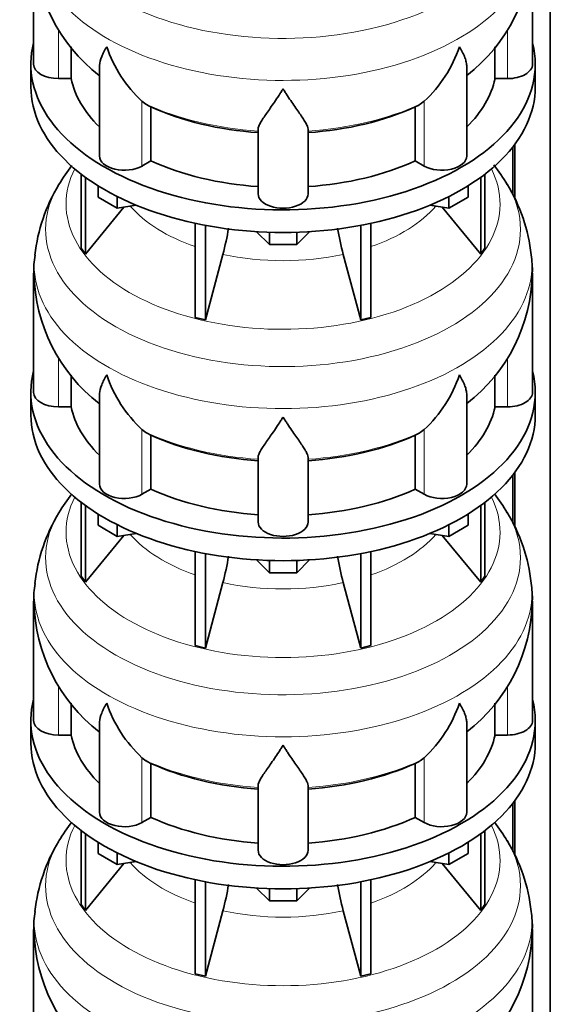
# Model space of a CAD drawing. Header units: millimetres. Extents: x 166 to 762, y -3713 to 2360.
# Tile 8 of 28: x 569 to 761, y -1804 to -1449. Entities that reach past the tile are written whole.
import ezdxf

# ---------------------------------------------------------------- set-up
doc = ezdxf.new("R2010")
doc.units = ezdxf.units.MM
doc.layers.add('LOW_134-18', color=7, linetype='Continuous')
doc.layers.add('VSI134_DIFFUSORE', color=7, linetype='Continuous')

# ---------------------------------------------------------------- blocks, each defined once
blk = doc.blocks.new('SE4')
at = {"layer": 'LOW_134-18', "color": 7, "linetype": 'Continuous', "lineweight": 35}
for p, q in [((760.76, -3445.82), (760.76, -1302.18)), ((747.26, -1495.08), (747.26, -1512.53)), ((748.01, -1494.09), (748.01, -1514)), ((748.01, -1612.48), (748.01, -1632.39)), ((747.26, -1613.47), (747.26, -1630.92)), ((747.26, -1731.86), (747.26, -1749.31)), ((748.01, -1730.87), (748.01, -1750.78))]:
    blk.add_line(p, q, dxfattribs=at)
at = {"layer": 'VSI134_DIFFUSORE', "color": 7, "linetype": 'Continuous', "lineweight": 35}
for p, q in [((574.33, -1422.22), (574.33, -1465.28)), ((754.33, -1465.28), (754.33, -1422.22)), ((587.86, -1470.47), (587.86, -1459)), ((740.8, -1459.03), (740.8, -1470.47)), ((573.33, -1465.28), (573.33, -1473.44)), ((598.06, -1466.18), (598.06, -1498.34)), ((730.61, -1498.34), (730.61, -1466.06)), ((755.33, -1473.44), (755.33, -1465.28)), ((583.33, -1470.47), (587.86, -1470.47)), ((740.8, -1470.47), (745.33, -1470.47)), ((614.84, -1479.72), (613.42, -1478.67)), ((616.62, -1500.17), (616.62, -1480.69)), ((712.04, -1480.69), (712.04, -1500.17)), ((715.24, -1478.67), (713.82, -1479.72)), ((655.33, -1512.04), (655.33, -1488.69)), ((673.33, -1512.04), (673.33, -1488.69)), ((613.42, -1502.02), (616.62, -1500.17)), ((712.04, -1500.17), (715.24, -1502.02)), ((591.5, -1504.94), (591.5, -1531.62)), ((737.16, -1504.94), (737.16, -1531.62)), ((593.03, -1506.09), (593.03, -1533.75)), ((597.58, -1513.2), (597.58, -1509.15)), ((731.09, -1513.2), (731.09, -1509.15)), ((735.63, -1506.09), (735.63, -1533.75)), ((604.52, -1517.21), (604.52, -1513.03)), ((724.15, -1517.21), (724.15, -1513.03)), ((604.52, -1517.21), (597.58, -1513.2)), ((611.34, -1516.15), (604.52, -1517.21)), ((724.15, -1517.21), (717.32, -1516.15)), ((731.09, -1513.2), (724.15, -1517.21)), ((593.03, -1533.75), (606.9, -1516.84)), ((721.77, -1516.84), (735.63, -1533.75)), ((632.64, -1522.69), (632.64, -1556.62)), ((636.33, -1523.43), (636.33, -1557.5)), ((692.33, -1523.43), (692.33, -1557.5)), ((696.03, -1522.69), (696.03, -1556.62)), ((659.42, -1530.34), (654.77, -1525.69)), ((659.42, -1530.34), (659.42, -1525.9)), ((673.89, -1525.69), (669.24, -1530.34)), ((669.24, -1530.34), (669.24, -1525.9)), ((669.24, -1530.34), (659.42, -1530.34)), ((591.5, -1531.62), (593.03, -1533.75)), ((636.33, -1557.5), (642.61, -1533.88)), ((686.06, -1533.88), (692.33, -1557.5)), ((735.63, -1533.75), (737.16, -1531.62)), ((574.33, -1540.61), (574.33, -1583.67)), ((754.33, -1583.67), (754.33, -1540.61)), ((632.64, -1556.62), (636.33, -1557.5)), ((692.33, -1557.5), (696.03, -1556.62)), ((587.86, -1588.86), (587.86, -1577.39)), ((740.8, -1577.42), (740.8, -1588.86)), ((573.33, -1583.67), (573.33, -1591.83)), ((755.33, -1591.83), (755.33, -1583.67)), ((598.06, -1584.57), (598.06, -1616.74)), ((730.61, -1616.74), (730.61, -1584.45)), ((583.33, -1588.86), (587.86, -1588.86)), ((740.8, -1588.86), (745.33, -1588.86)), ((614.84, -1598.11), (613.42, -1597.06)), ((715.24, -1597.06), (713.82, -1598.11)), ((616.62, -1618.56), (616.62, -1599.08)), ((712.04, -1599.08), (712.04, -1618.56)), ((655.33, -1630.43), (655.33, -1607.09)), ((673.33, -1630.43), (673.33, -1607.09)), ((613.42, -1620.41), (616.62, -1618.56)), ((712.04, -1618.56), (715.24, -1620.41)), ((591.5, -1623.33), (591.5, -1650.01)), ((593.03, -1624.48), (593.03, -1652.15)), ((735.63, -1624.48), (735.63, -1652.15)), ((737.16, -1623.33), (737.16, -1650.01)), ((597.58, -1631.59), (597.58, -1627.54)), ((731.09, -1631.59), (731.09, -1627.54)), ((604.52, -1635.6), (597.58, -1631.59)), ((604.52, -1635.6), (604.52, -1631.43)), ((724.15, -1635.6), (724.15, -1631.43)), ((731.09, -1631.59), (724.15, -1635.6)), ((593.03, -1652.15), (606.9, -1635.23)), ((611.34, -1634.54), (604.52, -1635.6)), ((724.15, -1635.6), (717.32, -1634.54)), ((721.77, -1635.23), (735.63, -1652.15)), ((632.64, -1641.08), (632.64, -1675.01)), ((636.33, -1641.82), (636.33, -1675.89)), ((659.42, -1648.73), (654.77, -1644.08)), ((659.42, -1648.73), (659.42, -1644.3)), ((673.89, -1644.08), (669.24, -1648.73)), ((669.24, -1648.73), (669.24, -1644.3)), ((692.33, -1641.82), (692.33, -1675.89)), ((696.03, -1641.08), (696.03, -1675.01)), ((591.5, -1650.01), (593.03, -1652.15)), ((669.24, -1648.73), (659.42, -1648.73)), ((735.63, -1652.15), (737.16, -1650.01)), ((636.33, -1675.89), (642.61, -1652.27)), ((686.06, -1652.27), (692.33, -1675.89)), ((574.33, -1659), (574.33, -1702.06)), ((754.33, -1702.06), (754.33, -1659)), ((632.64, -1675.01), (636.33, -1675.89)), ((692.33, -1675.89), (696.03, -1675.01)), ((587.86, -1707.26), (587.86, -1695.78)), ((740.8, -1695.81), (740.8, -1707.26)), ((573.33, -1702.06), (573.33, -1710.22)), ((598.06, -1702.96), (598.06, -1735.13)), ((730.61, -1735.13), (730.61, -1702.84)), ((755.33, -1710.22), (755.33, -1702.06)), ((583.33, -1707.26), (587.86, -1707.26)), ((740.8, -1707.26), (745.33, -1707.26)), ((614.84, -1716.51), (613.42, -1715.46)), ((715.24, -1715.46), (713.82, -1716.51)), ((616.62, -1736.95), (616.62, -1717.48)), ((712.04, -1717.48), (712.04, -1736.95)), ((655.33, -1748.83), (655.33, -1725.48)), ((673.33, -1748.83), (673.33, -1725.48)), ((613.42, -1738.8), (616.62, -1736.95)), ((712.04, -1736.95), (715.24, -1738.8)), ((591.5, -1741.73), (591.5, -1768.4)), ((593.03, -1742.87), (593.03, -1770.54)), ((735.63, -1742.87), (735.63, -1770.54)), ((737.16, -1741.73), (737.16, -1768.4)), ((597.58, -1749.99), (597.58, -1745.93)), ((731.09, -1749.99), (731.09, -1745.93)), ((604.52, -1753.99), (597.58, -1749.99)), ((604.52, -1753.99), (604.52, -1749.82)), ((724.15, -1753.99), (724.15, -1749.82)), ((731.09, -1749.99), (724.15, -1753.99)), ((593.03, -1770.54), (606.9, -1753.62)), ((611.34, -1752.94), (604.52, -1753.99)), ((724.15, -1753.99), (717.32, -1752.94)), ((721.77, -1753.62), (735.63, -1770.54)), ((632.64, -1759.47), (632.64, -1793.4)), ((636.33, -1760.21), (636.33, -1794.29)), ((692.33, -1760.21), (692.33, -1794.29)), ((696.03, -1759.47), (696.03, -1793.4)), ((659.42, -1767.12), (654.77, -1762.47)), ((659.42, -1767.12), (659.42, -1762.69)), ((673.89, -1762.47), (669.24, -1767.12)), ((669.24, -1767.12), (669.24, -1762.69)), ((591.5, -1768.4), (593.03, -1770.54)), ((669.24, -1767.12), (659.42, -1767.12)), ((735.63, -1770.54), (737.16, -1768.4)), ((636.33, -1794.29), (642.61, -1770.67)), ((686.06, -1770.67), (692.33, -1794.29)), ((574.33, -1777.4), (574.33, -1820.45)), ((754.33, -1820.45), (754.33, -1777.4)), ((632.64, -1793.4), (636.33, -1794.29)), ((692.33, -1794.29), (696.03, -1793.4))]:
    blk.add_line(p, q, dxfattribs=at)
at = {"layer": 'VSI134_DIFFUSORE', "color": 4, "linetype": 'Continuous', "lineweight": 9}
for p, q in [((583.33, -1470.47), (583.33, -1452.67)), ((745.33, -1470.47), (745.33, -1452.7)), ((613.42, -1502.02), (613.42, -1478.67)), ((715.24, -1502.02), (715.24, -1478.67)), ((583.33, -1588.86), (583.33, -1571.06)), ((745.33, -1588.86), (745.33, -1571.09)), ((613.42, -1620.41), (613.42, -1597.06)), ((715.24, -1620.41), (715.24, -1597.06)), ((583.33, -1707.26), (583.33, -1689.45)), ((745.33, -1707.26), (745.33, -1689.48)), ((613.42, -1738.8), (613.42, -1715.46)), ((715.24, -1738.8), (715.24, -1715.46))]:
    blk.add_line(p, q, dxfattribs=at)
at = {"layer": 'VSI134_DIFFUSORE', "color": 7, "linetype": 'Continuous', "lineweight": 35}
for centre, radius, start, end in [((635.33, -1421.16), 60.94, 181.2216, 232.2023), ((693.44, -1421.19), 60.84, 307.7099, 359.0289), ((645.92, -1443.71), 47.73, 198.6373, 227.0857), ((682.74, -1443.71), 47.73, 312.9143, 341.3628), ((622.75, -1467.33), 14.7, 237.4509, 245.3566), ((705.91, -1467.33), 14.7, 294.6434, 302.5491), ((643.04, -1544.34), 69.44, 142.2879, 149.119), ((685.68, -1544.43), 69.46, 30.9538, 38.0526), ((635.87, -1540.66), 61.41, 148.6601, 173.9455), ((692.94, -1540.49), 61.22, 5.9999, 31.4188), ((552.76, -1509.57), 93.08, 344.857, 350.8372), ((774.59, -1509.78), 91.75, 189.1507, 195.2315), ((608.74, -1539.67), 34.36, 170.8265, 181.9721), ((720.9, -1539.52), 33.38, 358.1122, 9.3517), ((635.33, -1539.55), 60.94, 181.2216, 232.2023), ((693.44, -1539.58), 60.84, 307.7099, 359.0289), ((645.92, -1562.11), 47.73, 198.6373, 227.0857), ((682.74, -1562.11), 47.73, 312.9143, 341.3628), ((622.75, -1585.72), 14.7, 237.4509, 245.3566), ((705.91, -1585.72), 14.7, 294.6434, 302.5491), ((643.04, -1662.73), 69.44, 142.2879, 149.119), ((685.68, -1662.83), 69.46, 30.9538, 37.7826), ((635.87, -1659.05), 61.41, 148.6601, 173.9455), ((692.94, -1658.88), 61.22, 5.9999, 31.4188), ((552.76, -1627.96), 93.08, 344.857, 350.8372), ((774.59, -1628.17), 91.75, 189.1507, 195.2315), ((608.74, -1658.06), 34.36, 170.8265, 181.9721), ((720.9, -1657.91), 33.38, 358.1122, 9.3517), ((635.33, -1657.95), 60.94, 181.2216, 232.2023), ((693.44, -1657.98), 60.84, 307.7099, 359.0289), ((645.92, -1680.5), 47.73, 198.6373, 227.0857), ((682.74, -1680.5), 47.73, 312.9143, 341.3628), ((622.75, -1704.11), 14.7, 237.4509, 245.3566), ((705.91, -1704.11), 14.7, 294.6434, 302.5491), ((643.04, -1781.12), 69.44, 142.2879, 149.119), ((685.68, -1781.22), 69.46, 30.9538, 37.7826), ((635.87, -1777.44), 61.41, 148.6601, 173.9455), ((692.94, -1777.28), 61.22, 5.9999, 31.4188), ((552.76, -1746.35), 93.08, 344.857, 350.8372), ((774.59, -1746.56), 91.75, 189.1507, 195.2315), ((608.74, -1776.45), 34.36, 170.8265, 181.9721), ((720.9, -1776.3), 33.38, 358.1122, 9.3517), ((635.33, -1776.34), 60.94, 181.2216, 232.2023), ((693.44, -1776.37), 60.84, 307.7099, 359.0289)]:
    blk.add_arc(centre, radius, start, end, dxfattribs=at)
at = {"layer": 'VSI134_DIFFUSORE', "color": 4, "linetype": 'Continuous', "lineweight": 9}
for centre, major_axis, start_param, end_param in [((664.33, -1406.5), (85.67, 0), 2.81047, 6.283185), ((664.33, -1419.26), (-89.83, 0), 0, 3.209618), ((664.33, -1443.8), (-79.5, 0), 0.898849, 1.457346), ((664.33, -1443.8), (79.5, 0), 4.82584, 5.384336), ((664.33, -1515.7), (-78.3, 0), 0, 3.425204), ((664.33, -1515.7), (-78.3, 0), 5.999574, 6.283185), ((664.33, -1524.89), (85.67, 0), 2.81047, 6.283185), ((664.33, -1524.89), (85.67, 0), 0, 0.330872), ((664.33, -1500.58), (-61.63, 0), 0.463231, 1.030574), ((664.33, -1500.58), (61.63, 0), 5.252612, 5.819954), ((664.33, -1537.65), (-89.83, 0), 0, 3.209618), ((664.33, -1537.65), (-89.83, 0), 6.216036, 6.283185), ((664.33, -1500.58), (-61.63, 0), 1.210556, 1.931037), ((664.33, -1562.19), (-79.5, 0), 0.898849, 1.457346), ((664.33, -1562.19), (79.5, 0), 4.82584, 5.384336), ((664.33, -1634.09), (-78.3, 0), 0, 3.425204), ((664.33, -1634.09), (-78.3, 0), 5.999574, 6.283185), ((664.33, -1643.29), (85.67, 0), 2.81047, 6.283185), ((664.33, -1643.29), (85.67, 0), 0, 0.330872), ((664.33, -1618.98), (-61.63, 0), 0.463231, 1.030574), ((664.33, -1618.98), (61.63, 0), 5.252612, 5.819954), ((664.33, -1656.04), (-89.83, 0), 0, 3.209618), ((664.33, -1656.04), (-89.83, 0), 6.216036, 6.283185), ((664.33, -1618.98), (-61.63, 0), 1.210556, 1.931037), ((664.33, -1680.59), (-79.5, 0), 0.898849, 1.457346), ((664.33, -1680.59), (79.5, 0), 4.82584, 5.384336), ((664.33, -1752.49), (-78.3, 0), 0, 3.425204), ((664.33, -1752.49), (-78.3, 0), 5.999574, 6.283185), ((664.33, -1761.68), (85.67, 0), 2.81047, 6.283185), ((664.33, -1761.68), (85.67, 0), 0, 0.330872), ((664.33, -1737.37), (-61.63, 0), 0.463231, 1.030574), ((664.33, -1737.37), (61.63, 0), 5.252612, 5.819954), ((664.33, -1774.43), (-89.83, 0), 0, 3.209618), ((664.33, -1774.43), (-89.83, 0), 6.216036, 6.283185), ((664.33, -1737.37), (-61.63, 0), 1.210556, 1.931037)]:
    blk.add_ellipse(centre, major_axis=major_axis, ratio=0.57735, start_param=start_param, end_param=end_param, dxfattribs=at)
at = {"layer": 'VSI134_DIFFUSORE', "color": 7, "linetype": 'Continuous', "lineweight": 35}
for centre, major_axis, start_param, end_param in [((664.33, -1465.28), (91, 0), 2.993207, 6.283185), ((664.33, -1465.28), (91, 0), 0, 0.148386), ((583.33, -1465.28), (9, 0), 3.141593, 4.712389), ((745.33, -1465.28), (-9, 0), 1.570796, 3.141593), ((664.33, -1473.44), (-91, 0), 0, 3.141593), ((664.33, -1465.28), (-77, 0), 0.117151, 0.534109), ((664.33, -1465.28), (77, 0), 5.749077, 6.166034), ((664.33, -1445.8), (-77, 0), 0.902549, 1.453645), ((664.33, -1445.8), (77, 0), 4.82954, 5.380636), ((607.06, -1498.34), (9, 0), 3.141593, 5.497787), ((721.61, -1498.34), (-9, 0), 0.785398, 3.141593), ((664.33, -1465.28), (-77, 0), 0.902549, 1.453645), ((664.33, -1465.28), (77, 0), 4.82954, 5.380636), ((664.33, -1512.04), (-9, 0), 0, 3.141593), ((664.33, -1583.67), (91, 0), 2.993207, 6.283185), ((664.33, -1583.67), (91, 0), 0, 0.148386), ((583.33, -1583.67), (9, 0), 3.141593, 4.712389), ((745.33, -1583.67), (-9, 0), 1.570796, 3.141593), ((664.33, -1583.67), (-77, 0), 0.117151, 0.534109), ((664.33, -1583.67), (77, 0), 5.749077, 6.166034), ((664.33, -1591.83), (-91, 0), 0, 3.141593), ((664.33, -1564.19), (-77, 0), 0.902549, 1.453645), ((664.33, -1564.19), (77, 0), 4.82954, 5.380636), ((607.06, -1616.74), (9, 0), 3.141593, 5.497787), ((664.33, -1583.67), (-77, 0), 0.902549, 1.453645), ((664.33, -1583.67), (77, 0), 4.82954, 5.380636), ((721.61, -1616.74), (-9, 0), 0.785398, 3.141593), ((664.33, -1630.43), (-9, 0), 0, 3.141593), ((664.33, -1702.06), (91, 0), 2.993207, 6.283185), ((664.33, -1702.06), (91, 0), 0, 0.148386), ((583.33, -1702.06), (9, 0), 3.141593, 4.712389), ((745.33, -1702.06), (-9, 0), 1.570796, 3.141593), ((664.33, -1702.06), (-77, 0), 0.117151, 0.534109), ((664.33, -1702.06), (77, 0), 5.749077, 6.166034), ((664.33, -1710.22), (-91, 0), 0, 3.141593), ((664.33, -1682.58), (-77, 0), 0.902549, 1.453645), ((664.33, -1682.58), (77, 0), 4.82954, 5.380636), ((607.06, -1735.13), (9, 0), 3.141593, 5.497787), ((721.61, -1735.13), (-9, 0), 0.785398, 3.141593), ((664.33, -1702.06), (-77, 0), 0.902549, 1.453645), ((664.33, -1702.06), (77, 0), 4.82954, 5.380636), ((664.33, -1748.83), (-9, 0), 0, 3.141593)]:
    blk.add_ellipse(centre, major_axis=major_axis, ratio=0.57735, start_param=start_param, end_param=end_param, dxfattribs=at)
for points, knots in [([(598.06, -1466.2), (598.06, -1466.04), (598.06, -1465.88), (598.15, -1464.7), (598.43, -1463.65), (599.1, -1461.98), (599.37, -1461.41), (599.82, -1460.51), (599.98, -1460.21), (600.24, -1459.75), (600.37, -1459.52), (600.51, -1459.28), (600.6, -1459.13), (600.65, -1459.05), (600.69, -1458.97)], [0.4600931, 0.4600931, 0.4600931, 0.4600931, 0.5, 0.5, 0.75, 0.75, 0.875, 0.875, 0.9375, 0.9375, 0.96875, 0.984375, 0.984375, 1, 1, 1, 1]), ([(730.61, -1466.15), (730.61, -1466.02), (730.6, -1465.88), (730.56, -1465.24), (730.47, -1464.73), (730.2, -1463.67), (730.02, -1463.12), (729.57, -1461.99), (729.3, -1461.41), (728.84, -1460.52), (728.68, -1460.22), (728.43, -1459.75), (728.34, -1459.6), (728.16, -1459.28), (728.07, -1459.13), (727.97, -1458.97)], [0.4658143, 0.4658143, 0.4658143, 0.4658143, 0.5, 0.5, 0.625, 0.625, 0.75, 0.75, 0.875, 0.875, 0.9375, 0.9375, 0.96875, 0.96875, 1, 1, 1, 1]), ([(664.33, -1474.19), (664.2, -1474.4), (664.07, -1474.61), (663.8, -1475.03), (663.67, -1475.24), (663.27, -1475.86), (663.01, -1476.26), (662.22, -1477.45), (661.7, -1478.22), (660.69, -1479.7), (660.19, -1480.41), (659.25, -1481.76), (658.8, -1482.4), (657.95, -1483.62), (657.55, -1484.2), (657.01, -1485.02), (656.84, -1485.29), (656.52, -1485.81), (656.37, -1486.06), (655.96, -1486.78), (655.73, -1487.21), (655.42, -1488.01), (655.33, -1488.37), (655.33, -1488.69)], [0, 0, 0, 0, 0.03125, 0.03125, 0.0625, 0.0625, 0.125, 0.125, 0.25, 0.25, 0.375, 0.375, 0.5, 0.5, 0.625, 0.625, 0.6875, 0.6875, 0.75, 0.75, 0.875, 0.875, 1, 1, 1, 1]), ([(673.33, -1488.69), (673.33, -1488.37), (673.24, -1488.01), (672.93, -1487.22), (672.71, -1486.78), (672.3, -1486.06), (672.15, -1485.81), (671.82, -1485.29), (671.65, -1485.03), (671.11, -1484.21), (670.72, -1483.63), (669.87, -1482.41), (669.42, -1481.76), (668.47, -1480.41), (667.98, -1479.7), (666.96, -1478.22), (666.45, -1477.46), (665.66, -1476.26), (665.4, -1475.86), (665, -1475.24), (664.86, -1475.03), (664.6, -1474.61), (664.46, -1474.4), (664.33, -1474.19)], [0, 0, 0, 0, 0.125, 0.125, 0.25, 0.25, 0.3125, 0.3125, 0.375, 0.375, 0.5, 0.5, 0.625, 0.625, 0.75, 0.75, 0.875, 0.875, 0.9375, 0.9375, 0.96875, 0.96875, 1, 1, 1, 1]), ([(598.06, -1584.59), (598.06, -1584.44), (598.06, -1584.27), (598.15, -1583.1), (598.43, -1582.05), (599.1, -1580.37), (599.37, -1579.8), (599.82, -1578.91), (599.98, -1578.61), (600.24, -1578.14), (600.37, -1577.91), (600.51, -1577.68), (600.6, -1577.52), (600.65, -1577.44), (600.69, -1577.36)], [0.4600931, 0.4600931, 0.4600931, 0.4600931, 0.5, 0.5, 0.75, 0.75, 0.875, 0.875, 0.9375, 0.9375, 0.96875, 0.984375, 0.984375, 1, 1, 1, 1]), ([(730.61, -1584.55), (730.61, -1584.41), (730.6, -1584.27), (730.56, -1583.64), (730.47, -1583.12), (730.2, -1582.06), (730.02, -1581.51), (729.57, -1580.38), (729.3, -1579.81), (728.84, -1578.91), (728.68, -1578.61), (728.43, -1578.15), (728.34, -1577.99), (728.16, -1577.68), (728.07, -1577.52), (727.97, -1577.36)], [0.4658143, 0.4658143, 0.4658143, 0.4658143, 0.5, 0.5, 0.625, 0.625, 0.75, 0.75, 0.875, 0.875, 0.9375, 0.9375, 0.96875, 0.96875, 1, 1, 1, 1]), ([(664.33, -1592.58), (664.2, -1592.79), (664.07, -1593), (663.8, -1593.42), (663.67, -1593.63), (663.27, -1594.25), (663.01, -1594.65), (662.22, -1595.84), (661.7, -1596.61), (660.69, -1598.09), (660.19, -1598.8), (659.25, -1600.15), (658.8, -1600.8), (657.95, -1602.02), (657.55, -1602.6), (657.01, -1603.42), (656.84, -1603.68), (656.52, -1604.2), (656.37, -1604.45), (655.96, -1605.17), (655.73, -1605.61), (655.42, -1606.41), (655.33, -1606.77), (655.33, -1607.09)], [0, 0, 0, 0, 0.03125, 0.03125, 0.0625, 0.0625, 0.125, 0.125, 0.25, 0.25, 0.375, 0.375, 0.5, 0.5, 0.625, 0.625, 0.6875, 0.6875, 0.75, 0.75, 0.875, 0.875, 1, 1, 1, 1]), ([(673.33, -1607.09), (673.33, -1606.77), (673.24, -1606.41), (672.93, -1605.61), (672.71, -1605.17), (672.3, -1604.45), (672.15, -1604.2), (671.82, -1603.68), (671.65, -1603.42), (671.11, -1602.6), (670.72, -1602.02), (669.87, -1600.8), (669.42, -1600.16), (668.47, -1598.8), (667.98, -1598.09), (666.96, -1596.61), (666.45, -1595.85), (665.66, -1594.66), (665.4, -1594.25), (665, -1593.63), (664.86, -1593.42), (664.6, -1593), (664.46, -1592.79), (664.33, -1592.58)], [0, 0, 0, 0, 0.125, 0.125, 0.25, 0.25, 0.3125, 0.3125, 0.375, 0.375, 0.5, 0.5, 0.625, 0.625, 0.75, 0.75, 0.875, 0.875, 0.9375, 0.9375, 0.96875, 0.96875, 1, 1, 1, 1]), ([(598.06, -1702.99), (598.06, -1702.83), (598.06, -1702.67), (598.15, -1701.49), (598.43, -1700.44), (599.1, -1698.76), (599.37, -1698.19), (599.82, -1697.3), (599.98, -1697), (600.24, -1696.54), (600.37, -1696.3), (600.51, -1696.07), (600.6, -1695.91), (600.65, -1695.83), (600.69, -1695.75)], [0.4600931, 0.4600931, 0.4600931, 0.4600931, 0.5, 0.5, 0.75, 0.75, 0.875, 0.875, 0.9375, 0.9375, 0.96875, 0.984375, 0.984375, 1, 1, 1, 1]), ([(730.61, -1702.94), (730.61, -1702.8), (730.6, -1702.67), (730.56, -1702.03), (730.47, -1701.51), (730.2, -1700.45), (730.02, -1699.9), (729.57, -1698.78), (729.3, -1698.2), (728.84, -1697.3), (728.68, -1697), (728.43, -1696.54), (728.34, -1696.38), (728.16, -1696.07), (728.07, -1695.91), (727.97, -1695.75)], [0.4658143, 0.4658143, 0.4658143, 0.4658143, 0.5, 0.5, 0.625, 0.625, 0.75, 0.75, 0.875, 0.875, 0.9375, 0.9375, 0.96875, 0.96875, 1, 1, 1, 1]), ([(664.33, -1710.97), (664.2, -1711.18), (664.07, -1711.4), (663.8, -1711.82), (663.67, -1712.02), (663.27, -1712.64), (663.01, -1713.05), (662.22, -1714.24), (661.7, -1715), (660.69, -1716.48), (660.19, -1717.19), (659.25, -1718.54), (658.8, -1719.19), (657.95, -1720.41), (657.55, -1720.99), (657.01, -1721.81), (656.84, -1722.07), (656.52, -1722.59), (656.37, -1722.84), (655.96, -1723.56), (655.73, -1724), (655.42, -1724.8), (655.33, -1725.16), (655.33, -1725.48)], [0, 0, 0, 0, 0.03125, 0.03125, 0.0625, 0.0625, 0.125, 0.125, 0.25, 0.25, 0.375, 0.375, 0.5, 0.5, 0.625, 0.625, 0.6875, 0.6875, 0.75, 0.75, 0.875, 0.875, 1, 1, 1, 1]), ([(673.33, -1725.48), (673.33, -1725.16), (673.24, -1724.8), (672.93, -1724), (672.71, -1723.56), (672.3, -1722.84), (672.15, -1722.59), (671.82, -1722.08), (671.65, -1721.81), (671.11, -1720.99), (670.72, -1720.41), (669.87, -1719.19), (669.42, -1718.55), (668.47, -1717.2), (667.98, -1716.48), (666.96, -1715.01), (666.45, -1714.24), (665.66, -1713.05), (665.4, -1712.64), (665, -1712.02), (664.86, -1711.82), (664.6, -1711.4), (664.46, -1711.18), (664.33, -1710.97)], [0, 0, 0, 0, 0.125, 0.125, 0.25, 0.25, 0.3125, 0.3125, 0.375, 0.375, 0.5, 0.5, 0.625, 0.625, 0.75, 0.75, 0.875, 0.875, 0.9375, 0.9375, 0.96875, 0.96875, 1, 1, 1, 1])]:
    blk.add_open_spline(points, degree=3, knots=knots, dxfattribs=at)

msp = doc.modelspace()

# ---------------------------------------------------------------- block references
msp.add_blockref('SE4', (0, 0))

doc.saveas('drawing.dxf')
